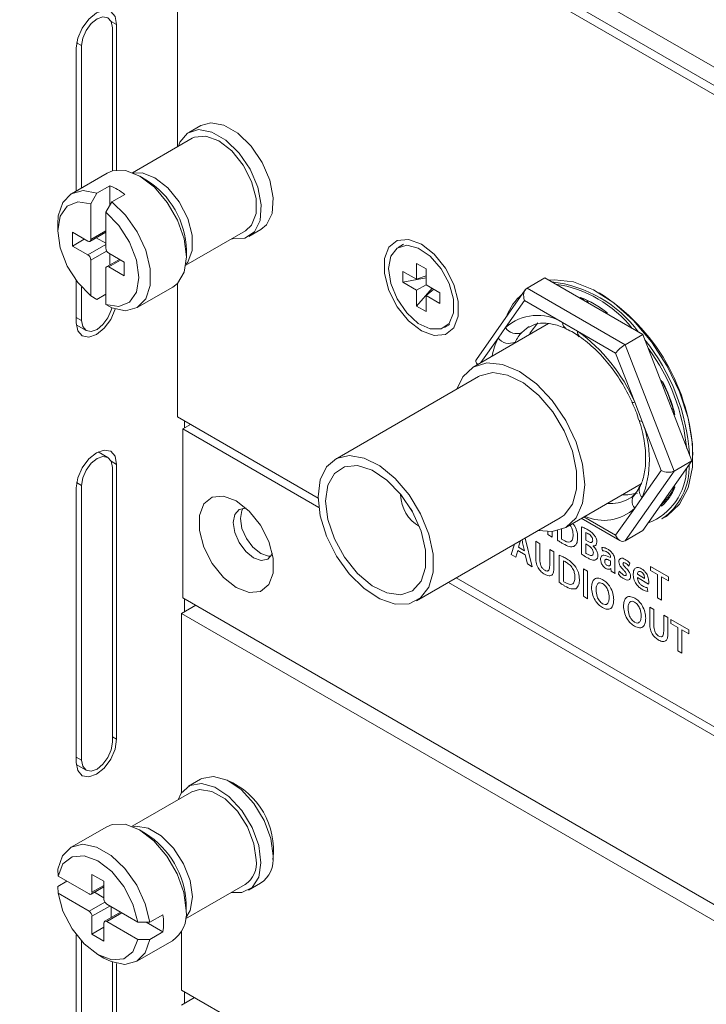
# Model space of a CAD drawing. Header units: millimetres. Extents: x 0 to 1118, y 0 to 864.
# Tile 166 of 256: x 96 to 106, y 704 to 718. Entities that reach past the tile are written whole.
import ezdxf

# ---------------------------------------------------------------- set-up
doc = ezdxf.new("R2010")
doc.units = ezdxf.units.MM

msp = doc.modelspace()

# ---------------------------------------------------------------- linework, layer by layer
at = {"color": 9, "linetype": 'Continuous', "lineweight": 0}
for p, q in [((94.1232, 724.4156), (145.9187, 694.5147)), ((97.261, 718.1126), (97.3405, 718.0667)), ((96.819, 717.7555), (96.7463, 717.7974)), ((96.9576, 714.8749), (97.1786, 715.0025)), ((96.9134, 714.6453), (97.1786, 714.7984)), ((97.1916, 714.7038), (96.9576, 714.5687)), ((97.3996, 714.5688), (97.2228, 714.4667)), ((103.4371, 714.1512), (104.8925, 713.311)), ((103.3998, 713.9687), (103.1172, 713.5667)), ((103.9648, 713.6425), (103.3998, 713.9687)), ((104.2353, 713.9966), (104.2329, 714.0152)), ((104.2709, 713.9965), (104.2738, 713.9744)), ((104.3355, 713.9388), (104.3314, 713.9697)), ((104.6271, 713.7876), (104.6247, 713.7718)), ((96.819, 713.6728), (96.7395, 713.7187)), ((104.188, 713.5136), (103.9648, 713.6425)), ((103.1172, 713.5667), (103.0056, 713.4079)), ((104.7531, 713.1874), (104.188, 713.5136)), ((103.0056, 713.4079), (102.7528, 713.0482)), ((105.0356, 712.4592), (104.7531, 713.1874)), ((104.8925, 713.311), (105.6202, 711.4355)), ((105.4242, 712.7772), (105.4359, 712.7815)), ((105.1472, 712.1715), (105.0356, 712.4592)), ((105.6105, 712.3492), (105.5891, 712.3522)), ((105.6047, 712.3119), (105.6226, 712.3094)), ((105.4298, 711.4434), (105.1472, 712.1715)), ((105.633, 712.2735), (105.6189, 712.2754)), ((97.261, 711.5803), (97.3405, 711.5344)), ((105.6202, 711.4355), (104.8925, 710.4001)), ((105.1472, 711.0414), (105.4298, 711.4434)), ((96.819, 711.2231), (96.7463, 711.2651)), ((105.6189, 711.2093), (105.633, 711.195)), ((105.0356, 710.8826), (105.1472, 711.0414)), ((105.4951, 710.9992), (105.4836, 711.0168)), ((104.7531, 710.4806), (105.0356, 710.8826)), ((105.4458, 710.963), (105.4509, 710.9552)), ((104.2793, 710.7541), (104.7531, 710.4806)), ((103.888, 710.5499), (103.888, 710.4092)), ((103.9504, 710.4252), (103.9504, 710.5699)), ((104.1338, 710.6367), (104.1136, 710.6584)), ((104.247, 710.6077), (104.247, 710.2022)), ((103.336, 710.3891), (103.3382, 710.398)), ((103.5114, 710.0147), (103.4089, 710.4388)), ((103.7473, 710.5348), (103.7473, 710.4909)), ((103.7473, 710.4909), (103.8097, 710.4549)), ((103.8097, 710.4549), (103.8097, 710.5369)), ((104.3095, 710.4062), (104.3095, 710.5219)), ((104.3424, 710.3871), (104.3095, 710.4062)), ((103.2526, 710.3486), (103.2015, 710.1936)), ((103.268, 710.1552), (103.2983, 710.2553)), ((103.2983, 710.2553), (103.4103, 710.1907)), ((103.3088, 710.3046), (103.336, 710.3891)), ((103.3994, 710.2523), (103.3088, 710.3046)), ((103.3717, 710.3706), (103.3994, 710.2523)), ((103.5654, 710.3918), (103.5654, 710.159)), ((103.6278, 710.3558), (103.5654, 710.3918)), ((103.6278, 710.1187), (103.6278, 710.3558)), ((103.8364, 710.2353), (103.774, 710.2714)), ((103.774, 710.2714), (103.774, 710.0343)), ((104.3095, 710.3517), (104.3414, 710.3333)), ((104.3095, 710.2179), (104.3095, 710.3517)), ((104.4185, 710.3208), (104.4185, 710.322)), ((104.5463, 710.3013), (104.5586, 710.2491)), ((103.2015, 710.1936), (103.268, 710.1552)), ((103.4103, 710.1907), (103.4423, 710.0546)), ((103.8364, 710.0031), (103.8364, 710.2353)), ((103.9147, 710.1876), (103.9147, 709.7814)), ((104.6773, 710.1533), (104.6772, 710.1489)), ((103.4423, 710.0546), (103.5114, 710.0147)), ((103.9771, 709.7974), (103.9771, 710.1)), ((104.2737, 709.9829), (104.2737, 709.5746)), ((104.3361, 709.9469), (104.2737, 709.9829)), ((104.6788, 710.0993), (104.6788, 710.059)), ((104.6814, 709.9866), (104.6829, 709.9858)), ((104.6829, 709.9858), (104.6871, 709.9484)), ((104.7412, 709.9889), (104.7412, 710.0968)), ((104.9511, 710.0211), (104.9636, 710.0666)), ((105.5367, 709.8662), (105.2719, 710.019)), ((105.2719, 710.019), (105.2719, 709.9581)), ((105.2719, 709.9581), (105.3725, 709.9)), ((104.3361, 709.5386), (104.3361, 709.9469)), ((104.5615, 709.8218), (104.5614, 709.8219)), ((104.6871, 709.9484), (104.7449, 709.915)), ((104.8062, 709.949), (104.7936, 709.9028)), ((105.1838, 709.8402), (105.0757, 709.9026)), ((105.0757, 709.8528), (105.2432, 709.7562)), ((105.3725, 709.9), (105.3725, 709.5527)), ((105.435, 709.5166), (105.435, 709.864)), ((105.435, 709.864), (105.5367, 709.8053)), ((105.5367, 709.8053), (105.5367, 709.8662)), ((104.5599, 709.7628), (104.5599, 709.7629)), ((105.231, 709.6466), (105.2215, 709.7034)), ((104.2737, 709.5746), (104.3361, 709.5386)), ((105.0369, 709.5474), (105.0369, 709.5474)), ((105.3725, 709.5527), (105.435, 709.5166)), ((105.0354, 709.4883), (105.0353, 709.4884)), ((105.2585, 709.4144), (105.2585, 709.1815)), ((105.321, 709.3783), (105.2585, 709.4144)), ((105.321, 709.1413), (105.321, 709.3783)), ((105.5296, 709.2579), (105.4671, 709.2939)), ((105.4671, 709.2939), (105.4671, 709.0569)), ((105.5296, 709.0256), (105.5296, 709.2579)), ((105.8399, 709.0788), (105.5752, 709.2316)), ((105.5752, 709.2316), (105.5752, 709.1707)), ((105.5752, 709.1707), (105.6758, 709.1126)), ((105.6758, 709.1126), (105.6758, 708.7652)), ((105.7382, 708.7292), (105.7382, 709.0765)), ((105.7382, 709.0765), (105.8399, 709.0178)), ((105.8399, 709.0178), (105.8399, 709.0788)), ((105.6758, 708.7652), (105.7382, 708.7292)), ((97.2786, 707.4874), (97.3405, 707.4517)), ((96.819, 707.1404), (96.7395, 707.1864)), ((96.9744, 705.178), (97.1512, 705.2801)), ((96.9302, 704.8973), (97.1642, 705.0324)), ((97.2396, 704.9739), (96.9744, 704.8208)), ((97.4164, 704.8718), (97.1954, 704.7443))]:
    msp.add_line(p, q, dxfattribs=at)
at = {"color": 7, "linetype": 'Continuous', "lineweight": 15}
for p, q in [((94.2889, 724.0493), (145.917, 694.2451)), ((145.917, 694.1078), (98.2428, 721.6295)), ((98.2428, 721.6295), (98.2428, 716.2527)), ((97.2786, 715.895), (97.2786, 718.0208)), ((97.3405, 715.9059), (97.3405, 718.0667)), ((96.7395, 717.7197), (96.7395, 715.597)), ((96.819, 717.7555), (96.819, 715.6429)), ((98.5918, 716.5688), (98.4122, 716.4651)), ((98.4618, 716.3792), (97.5753, 715.8673)), ((97.1981, 715.8618), (96.6678, 715.5556)), ((97.7753, 715.7623), (97.6869, 715.8133)), ((97.2405, 715.673), (97.046, 715.5608)), ((97.2405, 715.673), (97.2405, 715.3868)), ((97.046, 715.5608), (96.9576, 715.4061)), ((97.4614, 715.5455), (97.267, 715.4332)), ((96.9576, 715.4061), (96.9576, 714.8749)), ((97.1786, 715.2786), (97.267, 715.4332)), ((97.1786, 714.7474), (97.1786, 715.2786)), ((96.4653, 715.1081), (96.4653, 715.006)), ((96.9134, 714.8494), (96.6836, 714.9821)), ((96.6836, 714.9821), (96.6836, 714.7779)), ((96.9447, 714.8463), (97.1786, 714.9814)), ((98.3689, 714.4925), (99.2555, 715.0043)), ((99.3051, 714.9184), (99.4847, 715.0221)), ((96.8604, 714.88), (96.6836, 714.7779)), ((97.0378, 714.9001), (97.1786, 714.8188)), ((101.6025, 714.8039), (101.523, 714.758)), ((96.6836, 714.7779), (96.9134, 714.6453)), ((97.4526, 714.5382), (97.2228, 714.6708)), ((97.2405, 714.6606), (97.2405, 714.498)), ((98.378, 714.6162), (98.378, 714.7183)), ((96.9576, 714.5687), (96.9576, 714.0375)), ((97.3813, 714.5793), (97.1915, 714.4698)), ((97.4526, 714.334), (97.4526, 714.5382)), ((101.7969, 714.5193), (101.9365, 714.4387)), ((101.7969, 714.2835), (101.7969, 714.5193)), ((97.1786, 713.91), (97.1786, 714.4412)), ((97.2228, 714.4667), (97.4526, 714.334)), ((101.5927, 714.4014), (101.7969, 714.2835)), ((101.5927, 714.2401), (101.5927, 714.4014)), ((101.9365, 714.4387), (101.9365, 714.2029)), ((96.7395, 714.2642), (96.7395, 713.637)), ((98.2428, 714.22), (98.2428, 712.2393)), ((101.5927, 714.2401), (101.9365, 714.3051)), ((101.7969, 714.1223), (101.5927, 714.2401)), ((101.7969, 714.2835), (101.9365, 714.3362)), ((101.9366, 714.2029), (101.7969, 714.1223)), ((101.9365, 714.2029), (102.1407, 714.0851)), ((103.4371, 714.1512), (103.7023, 714.3043)), ((105.1577, 713.4641), (103.7023, 714.3043)), ((96.819, 714.168), (96.819, 713.6728)), ((97.1786, 714.0615), (97.046, 713.985)), ((97.6452, 713.8625), (98.1755, 714.1687)), ((101.7969, 713.8865), (102.025, 714.1518)), ((101.7969, 713.8865), (101.7969, 714.1223)), ((101.9365, 714.0417), (102.052, 714.1363)), ((102.1407, 714.0851), (102.1407, 713.9238)), ((103.4098, 714.1257), (102.6852, 713.0947)), ((96.9576, 714.0375), (97.046, 713.985)), ((97.267, 713.8574), (97.1786, 713.91)), ((101.9365, 714.0417), (101.9365, 713.8059)), ((102.1407, 713.9238), (101.9365, 714.0417)), ((104.3448, 713.9334), (104.3407, 713.9653)), ((101.9365, 713.8059), (101.7969, 713.8865)), ((104.6179, 713.7874), (104.6162, 713.7767)), ((103.7565, 713.6276), (102.6359, 712.9807)), ((96.7405, 713.6081), (96.8863, 713.524)), ((102.2104, 713.5672), (102.29, 713.6131)), ((104.0217, 713.5475), (104.0192, 713.5486)), ((104.8925, 713.311), (105.1577, 713.4641)), ((105.8854, 711.5885), (105.1577, 713.4641)), ((102.6799, 713.0506), (102.694, 713.0142)), ((102.717, 712.8403), (100.5842, 711.609)), ((105.432, 712.7572), (105.4454, 712.7621)), ((105.6094, 712.3528), (105.5877, 712.3558)), ((98.2428, 712.2393), (100.3331, 711.0326)), ((98.3481, 712.1785), (98.3481, 712.0756)), ((105.1012, 712.1911), (105.1009, 712.1924)), ((98.3223, 712.0607), (98.4373, 712.127)), ((98.3223, 712.0607), (98.3223, 709.5529)), ((100.3433, 710.894), (98.3223, 712.0607)), ((97.2113, 711.6373), (97.0655, 711.7214)), ((105.1577, 710.5531), (105.8854, 711.5885)), ((105.6202, 711.4355), (105.8854, 711.5885)), ((97.2786, 707.4058), (97.2786, 711.4885)), ((97.3405, 707.4517), (97.3405, 711.5344)), ((96.7395, 711.1874), (96.7395, 707.1047)), ((96.819, 711.2231), (96.819, 707.1404)), ((104.0108, 710.5991), (105.1319, 711.2463)), ((105.1122, 711.2019), (105.1146, 711.2066)), ((105.6158, 711.205), (105.6227, 711.198)), ((101.5587, 711.0822), (101.5589, 711.0942)), ((105.5024, 711.0073), (105.4901, 711.0261)), ((105.4359, 710.9145), (105.4242, 710.9323)), ((101.7969, 709.5083), (103.9297, 710.7395)), ((104.2427, 710.7329), (104.8151, 710.4025)), ((105.4382, 710.7231), (105.4912, 710.7537)), ((104.8925, 710.4001), (105.1577, 710.5531)), ((102.3853, 709.8479), (122.165, 698.4293)), ((122.1753, 698.2907), (102.2703, 709.7816)), ((145.917, 682.0771), (98.3223, 709.5529)), ((98.3481, 709.538), (98.3481, 709.3442)), ((98.3047, 709.3192), (98.5159, 709.4411)), ((123.9373, 694.5218), (98.3047, 709.3192)), ((98.3047, 709.3192), (98.3047, 706.6596)), ((96.7405, 707.0758), (96.8863, 706.9916)), ((98.5865, 706.8591), (98.4069, 706.7554)), ((98.4565, 706.6695), (97.57, 706.1577)), ((97.1928, 706.1521), (96.6625, 705.846)), ((97.77, 706.0526), (97.6816, 706.1037)), ((96.4702, 705.4181), (96.4689, 705.5209)), ((97.1512, 705.3414), (96.9744, 705.4434)), ((96.9744, 705.4434), (96.9744, 705.178)), ((96.6015, 705.3423), (96.4689, 705.2657)), ((96.9302, 705.1525), (96.4702, 705.4181)), ((97.1512, 705.076), (97.1512, 705.3414)), ((98.3636, 704.7828), (99.2502, 705.2946)), ((99.2998, 705.2087), (99.4794, 705.3124)), ((96.4689, 705.2657), (96.4702, 705.1629)), ((96.4702, 705.1629), (96.9302, 704.8973)), ((96.9615, 705.1494), (97.1512, 705.2589)), ((97.0104, 705.1776), (97.1512, 705.0963)), ((97.6554, 704.7339), (97.1954, 704.9994)), ((98.3727, 704.9065), (98.3727, 705.0086)), ((97.3981, 704.8824), (97.1641, 704.7474)), ((97.2573, 704.9637), (97.2573, 704.8011)), ((98.028, 704.8454), (97.8335, 704.7331)), ((96.9744, 704.8208), (96.9744, 704.5554)), ((97.1512, 704.4534), (97.1512, 704.7187)), ((97.1954, 704.7443), (97.6554, 704.4787)), ((97.8335, 704.7331), (97.6554, 704.7339)), ((97.78, 704.7333), (98.028, 704.5902)), ((96.7395, 704.5476), (96.7395, 700.9807)), ((97.1512, 704.6575), (96.9744, 704.5554)), ((96.9744, 704.5554), (97.1512, 704.4534)), ((98.028, 704.5902), (97.8335, 704.4779)), ((98.3047, 704.6005), (98.3047, 703.7259)), ((96.819, 704.4525), (96.819, 701.0164)), ((97.6399, 704.1528), (98.1702, 704.459)), ((97.6554, 704.4787), (97.8335, 704.4779)), ((97.0627, 704.2523), (97.1511, 704.2013)), ((97.2786, 701.2817), (97.2786, 704.1414)), ((97.3405, 701.3276), (97.3405, 704.1225)), ((98.3047, 703.7259), (120.6901, 690.803)), ((98.3481, 703.7008), (98.3481, 703.5264)), ((98.4992, 703.6136), (98.3047, 703.5013))]:
    msp.add_line(p, q, dxfattribs=at)
at = {"color": 7, "linetype": 'Continuous', "lineweight": 15, "flags": 128}
for points in [[(97.3405, 718.0667), (97.3176, 718.1863), (97.2525, 718.2613), (97.155, 718.2802), (97.04, 718.2403), (96.925, 718.1475), (96.8275, 718.0159), (96.7623, 717.8658), (96.7395, 717.7197)], [(97.2786, 718.0208), (97.2611, 718.1123), (97.2113, 718.1696), (97.1368, 718.1841), (97.0488, 718.1535), (96.9609, 718.0825), (96.8863, 717.982), (96.8365, 717.8671), (96.819, 717.7555)], [(98.5918, 716.5688), (98.7378, 716.6102), (98.9344, 716.5746), (99.1422, 716.4546), (99.3388, 716.2632), (99.5028, 716.0211), (99.6165, 715.7545), (99.6676, 715.4924), (99.6504, 715.2631), (99.5669, 715.0914), (99.4847, 715.0221)], [(98.2573, 716.2611), (98.2804, 716.3184), (98.3941, 716.4537), (98.5582, 716.5065), (98.7548, 716.4709), (98.9626, 716.3509), (99.1592, 716.1595), (99.3232, 715.9174), (99.4369, 715.6508), (99.488, 715.3887), (99.4708, 715.1594), (99.3873, 714.9878), (99.2465, 714.8924), (99.0637, 714.8837), (99.051, 714.8862)], [(98.4618, 716.3792), (98.4979, 716.3965), (98.6667, 716.4116), (98.8587, 716.3399), (99.0506, 716.19), (99.2195, 715.98), (99.3448, 715.7352), (99.4114, 715.4852), (99.4114, 715.2601), (99.3448, 715.0871), (99.2555, 715.0043)], [(98.1755, 714.1687), (98.246, 714.2233), (98.3442, 714.3891), (98.378, 714.6162), (98.3442, 714.8824), (98.246, 715.1616), (98.0931, 715.4264), (97.9004, 715.651), (97.6868, 715.8134), (97.4732, 715.8976), (97.2806, 715.8955), (97.1981, 715.8618)], [(96.4653, 715.1081), (96.4738, 715.2278), (96.5403, 715.4264), (96.6668, 715.5551), (96.841, 715.6014), (97.046, 715.5608)], [(96.9576, 715.4061), (96.7629, 715.4345), (96.6044, 715.3705), (96.5012, 715.2218), (96.4653, 715.006), (96.5012, 714.7489), (96.6044, 714.4809), (96.7629, 714.234), (96.9576, 714.0375)], [(97.267, 715.4332), (97.4719, 715.2372), (97.6462, 714.9897), (97.7727, 714.7149), (97.8392, 714.4395), (97.8392, 714.1904), (97.7727, 713.9918), (97.6462, 713.8631), (97.4719, 713.8168), (97.267, 713.8574)], [(97.1786, 713.91), (97.3733, 713.8816), (97.5318, 713.9456), (97.6351, 714.0943), (97.6709, 714.3101), (97.6351, 714.5672), (97.5318, 714.8352), (97.3733, 715.0821), (97.1786, 715.2786)], [(101.8667, 714.8056), (101.6763, 714.8768), (101.5088, 714.8618), (101.3845, 714.7625), (101.3183, 714.5908), (101.3183, 714.3675), (101.3845, 714.1195), (101.5088, 713.8766), (101.6763, 713.6683), (101.8667, 713.5196), (102.0572, 713.4484), (102.2247, 713.4634), (102.349, 713.5627), (102.4151, 713.7344), (102.4151, 713.9577), (102.349, 714.2057), (102.2247, 714.4486), (102.0572, 714.6569), (101.8667, 714.8056)], [(101.3806, 714.4432), (101.4134, 714.2215), (101.5075, 713.9918), (101.65, 713.7852), (101.8219, 713.6295), (101.9998, 713.5459), (102.1597, 713.5455), (102.28, 713.6285), (102.3446, 713.7836), (102.3446, 713.9899), (102.28, 714.2195), (102.1597, 714.4415), (101.9998, 714.6257), (101.8219, 714.7475), (101.65, 714.7902), (101.5075, 714.7482), (101.4134, 714.6271), (101.3806, 714.4432)], [(105.4912, 710.7537), (105.5178, 710.7699), (105.7011, 710.9425), (105.8283, 711.1866), (105.8934, 711.4906), (105.8934, 711.8404), (105.8283, 712.2197), (105.7011, 712.6106), (105.5178, 712.9949), (105.2869, 713.3547), (105.0192, 713.6731), (104.7273, 713.9352), (104.4248, 714.1287), (104.1259, 714.2447), (103.8445, 714.2777), (103.7609, 714.2704)], [(96.7395, 713.637), (96.7623, 713.5174), (96.8275, 713.4425), (96.925, 713.4235), (97.04, 713.4635), (97.155, 713.5563), (97.2525, 713.6878), (97.3176, 713.838), (97.3181, 713.8397)], [(96.819, 713.6728), (96.8365, 713.5813), (96.8863, 713.524), (96.9609, 713.5095), (97.0488, 713.54), (97.1368, 713.611), (97.2113, 713.7116), (97.2611, 713.8264), (97.269, 713.8566)], [(103.5968, 713.6376), (103.4847, 713.4881), (103.4722, 713.4635)], [(102.3931, 712.6533), (102.4813, 712.8373), (102.6359, 712.9807), (102.8372, 713.0428), (103.0717, 713.0196), (103.3234, 712.9126), (103.575, 712.7291), (103.8095, 712.4816), (104.0109, 712.1869), (104.1654, 711.8652), (104.2625, 711.5383), (104.2956, 711.2286), (104.2625, 710.9571), (104.1654, 710.7424), (104.0109, 710.5991), (103.8095, 710.5369), (103.602, 710.5534)], [(102.717, 712.8403), (102.738, 712.8516), (102.9288, 712.897), (103.1489, 712.8602), (103.3819, 712.7441), (103.6106, 712.5572), (103.8179, 712.3135), (103.9886, 712.0308), (104.11, 711.7303), (104.173, 711.4343), (104.173, 711.1646), (104.11, 710.9412), (103.9886, 710.7808), (103.9297, 710.7395)], [(97.3405, 711.5344), (97.3176, 711.654), (97.2525, 711.729), (97.155, 711.7479), (97.04, 711.7079), (96.925, 711.6151), (96.8275, 711.4836), (96.7623, 711.3334), (96.7395, 711.1874)], [(97.2786, 711.4885), (97.2611, 711.5799), (97.2113, 711.6373), (97.1368, 711.6517), (97.0488, 711.6212), (96.9609, 711.5502), (96.8863, 711.4496), (96.8365, 711.3348), (96.819, 711.2231)], [(100.3329, 711.0537), (100.3647, 711.3026), (100.4578, 711.4962), (100.6052, 711.6203), (100.796, 711.6657), (101.0161, 711.629), (101.2491, 711.5129), (101.4777, 711.326), (101.6851, 711.0822), (101.8558, 710.7996), (101.9772, 710.4991), (102.0402, 710.203), (102.0402, 709.9333), (101.9772, 709.71), (101.8558, 709.5496), (101.6851, 709.4641), (101.4777, 709.4597), (101.2491, 709.5368), (101.0161, 709.6897), (100.796, 709.9071), (100.6052, 710.1728), (100.4578, 710.4671), (100.3647, 710.7682), (100.3329, 711.0537)], [(100.4452, 710.9889), (100.4783, 711.2235), (100.5747, 711.399), (100.7258, 711.4999), (100.9182, 711.5171), (101.1349, 711.4491), (101.3564, 711.302), (101.5632, 711.0889), (101.7369, 710.8287), (101.8621, 710.5444), (101.9276, 710.2614), (101.9276, 710.0049), (101.8621, 709.7975), (101.7369, 709.6578), (101.5632, 709.5981), (101.3564, 709.6238), (101.1349, 709.7325), (100.9182, 709.9146), (100.7258, 710.154), (100.5747, 710.4293), (100.4783, 710.7161), (100.4452, 710.9889)], [(99.1178, 710.9906), (98.9274, 711.0617), (98.7599, 711.0468), (98.6356, 710.9475), (98.5695, 710.7758), (98.5695, 710.5525), (98.6356, 710.3044), (98.7599, 710.0616), (98.9274, 709.8532), (99.1178, 709.7045), (99.3083, 709.6334), (99.4758, 709.6483), (99.6001, 709.7476), (99.6662, 709.9193), (99.6662, 710.1426), (99.6001, 710.3907), (99.4758, 710.6335), (99.3083, 710.8418), (99.1178, 710.9906)], [(104.847, 711.0818), (104.9333, 711.081), (105.0763, 711.1078)], [(99.2662, 710.8817), (99.2592, 710.8825), (99.1617, 710.8636), (99.0965, 710.7886), (99.0736, 710.669), (99.0965, 710.523), (99.1617, 710.3728), (99.2592, 710.2413), (99.3742, 710.1485), (99.4892, 710.1085), (99.5867, 710.1275), (99.6518, 710.2024), (99.6546, 710.2089)], [(99.2214, 710.8826), (99.2026, 710.8498), (99.1797, 710.7302), (99.2026, 710.5842), (99.2677, 710.434), (99.3652, 710.3025), (99.4802, 710.2097), (99.5952, 710.1697), (99.633, 710.1697)], [(101.7283, 710.8443), (101.717, 710.8625), (101.7068, 710.8814)], [(96.7395, 707.1047), (96.7623, 706.9851), (96.8275, 706.9101), (96.925, 706.8912), (97.04, 706.9312), (97.155, 707.024), (97.2525, 707.1555), (97.3176, 707.3057), (97.3405, 707.4517)], [(96.819, 707.1404), (96.8365, 707.049), (96.8863, 706.9916), (96.9609, 706.9772), (97.0488, 707.0077), (97.1368, 707.0787), (97.2113, 707.1793), (97.2611, 707.2941), (97.2786, 707.4058)], [(98.5865, 706.8591), (98.6053, 706.8691), (98.7794, 706.8999), (98.9809, 706.8425), (99.188, 706.7031), (99.3783, 706.4968), (99.5313, 706.2459), (99.6302, 705.9777), (99.6644, 705.7212)], [(98.252, 706.5514), (98.2981, 706.6497), (98.4257, 706.7654), (98.5997, 706.7962), (98.8012, 706.7388), (99.0084, 706.5994), (99.1987, 706.3931), (99.3517, 706.1423), (99.4506, 705.8741), (99.4848, 705.6175)], [(98.4565, 706.6695), (98.5728, 706.7054), (98.7559, 706.6766), (98.9509, 706.5641), (99.134, 706.3813), (99.2833, 706.1505), (99.3808, 705.8993), (99.4147, 705.658)], [(98.3727, 704.9065), (98.3389, 705.1727), (98.2407, 705.4519), (98.0878, 705.7168), (97.8951, 705.9414), (97.6815, 706.1037), (97.4679, 706.188), (97.2753, 706.1858), (97.1928, 706.1521)], [(96.4689, 705.5209), (96.5362, 705.7187), (96.6634, 705.8465), (96.8381, 705.8917), (97.0433, 705.8501), (97.2591, 705.7255), (97.4643, 705.5303), (97.639, 705.2833), (97.7662, 705.0086), (97.8335, 704.7331)], [(97.6554, 704.7339), (97.5826, 705.0008), (97.448, 705.2614), (97.2676, 705.4849), (97.0628, 705.6445), (96.858, 705.7213), (96.6776, 705.7062), (96.543, 705.6009), (96.4702, 705.4181)], [(99.4848, 705.6175), (99.4506, 705.4005), (99.3517, 705.2466), (99.1987, 705.1723), (99.0457, 705.1765)], [(96.4702, 705.1629), (96.543, 704.896), (96.6776, 704.6353), (96.858, 704.4119), (97.0628, 704.2523), (97.2676, 704.1755), (97.448, 704.1906), (97.5826, 704.2958), (97.6554, 704.4787)], [(97.8335, 704.4779), (97.7662, 704.2801), (97.639, 704.1523), (97.4643, 704.1071), (97.2591, 704.1488), (97.1511, 704.2013)]]:
    msp.add_lwpolyline(points, dxfattribs=at)
at = {"color": 9, "linetype": 'Continuous', "lineweight": 0, "flags": 128}
for points in [[(97.5903, 715.8613), (97.718, 715.8639), (97.9099, 715.7921)], [(97.9099, 715.7921), (98.1019, 715.6422), (98.2707, 715.4322), (98.396, 715.1875), (98.4627, 714.9375), (98.4627, 714.7124), (98.396, 714.5394), (98.3712, 714.5085)], [(103.4703, 713.5807), (103.4275, 713.553), (103.3578, 713.4921)], [(105.0356, 712.4592), (105.0171, 712.4555), (105.0044, 712.4549), (104.998, 712.4574), (104.9975, 712.4583)], [(105.1472, 712.1715), (105.1263, 712.1742), (105.1112, 712.1796), (105.1026, 712.1878), (105.1012, 712.1911)], [(97.585, 706.1516), (97.624, 706.1577), (97.8072, 706.1289), (98.0021, 706.0164), (98.1853, 705.8336), (98.3346, 705.6028), (98.432, 705.3516), (98.4659, 705.1103), (98.432, 704.9082), (98.3659, 704.7989)]]:
    msp.add_lwpolyline(points, dxfattribs=at)
at = {"color": 7, "linetype": 'Continuous', "lineweight": 15}
for centre, radius, start, end in [((96.8962, 714.8215), 0.9185, 52.01903, 67.98635), ((97.1078, 714.681), 1.2708, 1.68192, 58.31265), ((96.9307, 714.8706), 0.0273, 230.79711, 9.21955), ((96.8617, 714.5644), 0.096, 2.60237, 57.39566), ((97.2746, 714.7517), 0.0961, 182.60912, 237.39285), ((97.2055, 714.4455), 0.0273, 50.7977, 189.20713), ((103.5782, 712.3679), 1.8926, 36.76368, 83.2417), ((103.5825, 712.4161), 1.8184, 38.78673, 81.21864), ((103.8751, 713.4576), 0.7915, 129.96295, 159.83656), ((102.9136, 711.5534), 2.9903, 2.25751, 57.73686), ((103.5799, 712.4289), 1.7154, 52.37807, 67.6273), ((103.6075, 712.4391), 1.6929, 53.0773, 66.92808), ((102.823, 711.4889), 3.0312, 3.71645, 38.69501), ((102.8262, 711.4819), 2.9957, 5.40127, 36.42726), ((102.8069, 711.4692), 2.9384, 15.88479, 26.52619), ((102.8447, 711.4911), 2.9006, 16.37288, 26.03808), ((104.9218, 711.4924), 0.8849, 290.84028, 358.95846), ((104.9039, 711.4997), 0.9426, 304.52819, 1.99407), ((104.9449, 711.4691), 0.7407, 311.52063, 338.27913), ((104.9557, 711.4911), 0.7296, 312.73735, 337.06231), ((102.1266, 711.0995), 0.5681, 181.7413, 239.53872), ((98.5438, 705.8033), 1.1273, 352.85356, 67.14094), ((97.0778, 704.9571), 1.2959, 2.27906, 57.71557), ((99.2382, 705.6678), 0.4295, 304.16507, 7.14682), ((99.0401, 705.6086), 0.3778, 303.79498, 7.51826), ((96.9475, 705.1737), 0.0273, 230.79881, 9.2075), ((97.2472, 705.0803), 0.0961, 182.60862, 237.39286), ((96.8785, 704.8164), 0.0961, 2.60859, 57.39314), ((97.1179, 704.7178), 0.919, 352.01986, 7.98014), ((97.9012, 704.8503), 0.4748, 304.50812, 6.80336), ((97.1781, 704.7231), 0.0273, 50.79822, 189.20735)]:
    msp.add_arc(centre, radius, start, end, dxfattribs=at)
at = {"color": 9, "linetype": 'Continuous', "lineweight": 0}
for centre, radius, start, end in [((103.5919, 713.0358), 0.7121, 58.42013, 131.79922), ((104.07, 713.6408), 0.1052, 179.05907, 241.14364), ((103.2806, 713.6682), 0.1923, 211.86838, 293.68007), ((104.2677, 713.4971), 0.0813, 168.27986, 229.17147), ((102.6554, 711.4137), 2.5997, 23.71369, 53.87552), ((103.87, 712.9795), 0.9647, 153.63682, 170.15691), ((103.1698, 713.5473), 0.2153, 220.33309, 294.41428), ((103.7193, 711.6065), 1.5357, 338.40934, 21.59066), ((105.247, 711.1472), 0.1454, 157.92317, 226.71127), ((104.678, 711.5084), 0.5565, 264.65096, 298.99279), ((105.1496, 710.9854), 0.1535, 125.60509, 222.07914), ((104.5743, 711.3841), 0.6815, 245.75168, 312.60789)]:
    msp.add_arc(centre, radius, start, end, dxfattribs=at)
at = {"color": 7, "linetype": 'Continuous', "lineweight": 15}
for centre, major_axis, ratio, start_param, end_param in [((103.4881, 714.0197), (-0.0308, 0.1394), 0.6978876, 0.2171829, 1.7879792), ((104.8415, 713.2384), (0.1003, 0.086), 0.2184431, 0.8620853, 2.4328816), ((102.8115, 713.0569), (0.1347, -0.0164), 0.5656819, 2.8476414, 3.8525469), ((105.5182, 711.4944), (0.1347, -0.0164), 0.5656819, 4.0674866, 5.6382829), ((104.8415, 710.5316), (-0.0308, 0.1394), 0.6978876, 1.7879792, 3.3587756)]:
    msp.add_ellipse(centre, major_axis=major_axis, ratio=ratio, start_param=start_param, end_param=end_param, dxfattribs=at)
for points, knots in [([(104.2329, 714.0152), (104.233, 714.0151), (104.2353, 714.0118), (104.2408, 714.0055), (104.25, 713.9984), (104.2588, 713.9952), (104.2644, 713.9944), (104.2667, 713.9952), (104.2672, 713.9954)], [0, 0, 0, 0, 0.011528, 0.2799917, 0.5832648, 0.799855, 0.9521438, 1, 1, 1, 1]), ([(104.6271, 713.7876), (104.627, 713.7876), (104.6247, 713.787), (104.6208, 713.7863), (104.6176, 713.7861), (104.6181, 713.7871), (104.6182, 713.7873)], [0, 0, 0, 0, 0.0170349, 0.4137414, 0.8618855, 1, 1, 1, 1]), ([(103.4675, 713.5731), (103.5077, 713.5943), (103.5892, 713.6373), (103.7588, 713.6364), (103.91, 713.5974), (103.9989, 713.5577), (104.018, 713.5491)], [0, 0, 0, 0, 0.3042633, 0.6155622, 0.9173308, 1, 1, 1, 1]), ([(104.02, 713.5425), (104.0553, 713.528), (104.1185, 713.5021), (104.1843, 713.452), (104.2134, 713.4299)], [0, 0, 0, 0, 0.5584682, 1, 1, 1, 1]), ([(104.2144, 713.4356), (104.2544, 713.4066), (104.3714, 713.3215), (104.5626, 713.1366), (104.7702, 712.8739), (104.912, 712.6389), (104.979, 712.4974), (104.9975, 712.4582)], [0, 0, 0, 0, 0.1321676, 0.3871685, 0.6437747, 0.9013343, 1, 1, 1, 1]), ([(104.9927, 712.457), (105.0193, 712.4027), (105.0627, 712.3141), (105.0871, 712.2253), (105.0965, 712.1911)], [0, 0, 0, 0, 0.6138334, 1, 1, 1, 1]), ([(105.1014, 712.1906), (105.1172, 712.1374), (105.1635, 711.9822), (105.2023, 711.7344), (105.1988, 711.4727), (105.159, 711.3016), (105.123, 711.2248), (105.113, 711.2035)], [0, 0, 0, 0, 0.1344702, 0.3924394, 0.6484453, 0.9024164, 1, 1, 1, 1]), ([(105.1083, 711.2091), (105.0934, 711.1749), (105.0724, 711.1265), (105.0396, 711.0999), (105.0299, 711.0921)], [0, 0, 0, 0, 0.7061538, 1, 1, 1, 1]), ([(105.633, 711.195), (105.6329, 711.195), (105.6303, 711.1952), (105.6259, 711.1958), (105.6239, 711.1974), (105.623, 711.1982)], [0, 0, 0, 0, 0.0221493, 0.5381615, 1, 1, 1, 1]), ([(105.0327, 711.0887), (105.0153, 711.0699), (104.9914, 711.0441), (104.9593, 711.0324), (104.9506, 711.0292)], [0, 0, 0, 0, 0.7272315, 1, 1, 1, 1]), ([(105.4359, 710.9145), (105.4359, 710.9147), (105.4356, 710.9181), (105.4357, 710.9258), (105.438, 710.9367), (105.4419, 710.9457), (105.4462, 710.9519), (105.4493, 710.9541), (105.4509, 710.9552)], [0, 0, 0, 0, 0.0104641, 0.2533334, 0.5277283, 0.7237719, 0.8615578, 1, 1, 1, 1])]:
    msp.add_open_spline(points, degree=3, knots=knots, dxfattribs=at)
at = {"color": 9, "linetype": 'Continuous', "lineweight": 0}
for points, knots in [([(103.3578, 713.4921), (103.3402, 713.4723), (103.3029, 713.4304), (103.274, 713.3785), (103.2588, 713.3512)], [0, 0, 0, 0, 0.4733012, 1, 1, 1, 1]), ([(104.0716, 710.6342), (104.0806, 710.6228), (104.1026, 710.5949), (104.1182, 710.5397), (104.12, 710.5046), (104.1208, 710.4869)], [0, 0, 0, 0, 0.2563684, 0.6274939, 1, 1, 1, 1]), ([(104.1882, 710.4505), (104.1863, 710.4847), (104.1829, 710.5457), (104.1488, 710.6089), (104.1338, 710.6367)], [0, 0, 0, 0, 0.5603403, 1, 1, 1, 1]), ([(104.3393, 710.5629), (104.322, 710.5725), (104.291, 710.5898), (104.2604, 710.6022), (104.247, 710.6077)], [0, 0, 0, 0, 0.5600822, 1, 1, 1, 1]), ([(104.4392, 710.4792), (104.4214, 710.4989), (104.3896, 710.5342), (104.3547, 710.5541), (104.3393, 710.5629)], [0, 0, 0, 0, 0.5576914, 1, 1, 1, 1]), ([(103.3628, 710.4122), (103.363, 710.4113), (103.3657, 710.3975), (103.3688, 710.3836), (103.3717, 710.3706)], [0, 0, 0, 0, 0.0674442, 1, 1, 1, 1]), ([(103.888, 710.4092), (103.9038, 710.3983), (103.9322, 710.3789), (103.9607, 710.3623), (103.9732, 710.3549)], [0, 0, 0, 0, 0.5599418, 1, 1, 1, 1]), ([(103.9864, 710.4026), (103.9796, 710.4064), (103.9676, 710.4131), (103.9557, 710.4215), (103.9504, 710.4252)], [0, 0, 0, 0, 0.5600121, 1, 1, 1, 1]), ([(104.1208, 710.4869), (104.1196, 710.4637), (104.1171, 710.4173), (104.0842, 710.3773), (104.0352, 710.3775), (104.0027, 710.3942), (103.9864, 710.4026)], [0, 0, 0, 0, 0.2808315, 0.5591681, 0.7791742, 1, 1, 1, 1]), ([(104.1338, 710.3141), (104.152, 710.3316), (104.1846, 710.3629), (104.1871, 710.4237), (104.1882, 710.4505)], [0, 0, 0, 0, 0.5579766, 1, 1, 1, 1]), ([(104.3095, 710.5219), (104.3163, 710.5191), (104.3284, 710.514), (104.3407, 710.507), (104.3461, 710.5039)], [0, 0, 0, 0, 0.55963779, 1, 1, 1, 1]), ([(104.4119, 710.408), (104.4114, 710.4012), (104.4103, 710.3877), (104.3998, 710.3756), (104.3779, 710.3699), (104.3571, 710.38), (104.3424, 710.3871)], [0, 0, 0, 0, 0.1870012, 0.3737829, 0.5608199, 1, 1, 1, 1]), ([(104.3461, 710.5039), (104.3548, 710.4984), (104.3723, 710.4873), (104.3958, 710.4631), (104.4102, 710.433), (104.4114, 710.4164), (104.4119, 710.408)], [0, 0, 0, 0, 0.2811285, 0.5608879, 0.7798381, 1, 1, 1, 1]), ([(104.4744, 710.3807), (104.4726, 710.3994), (104.4695, 710.4329), (104.4484, 710.465), (104.4392, 710.4792)], [0, 0, 0, 0, 0.5595335, 1, 1, 1, 1]), ([(103.9732, 710.3549), (104.0055, 710.3374), (104.063, 710.3062), (104.1122, 710.3117), (104.1338, 710.3141)], [0, 0, 0, 0, 0.5610961, 1, 1, 1, 1]), ([(104.3414, 710.3333), (104.3603, 710.3206), (104.3841, 710.3046), (104.4072, 710.2728), (104.4189, 710.2488), (104.4205, 710.2315), (104.4216, 710.22)], [0, 0, 0, 0, 0.498834, 0.6245256, 0.7501748, 1, 1, 1, 1]), ([(104.4185, 710.322), (104.4271, 710.3219), (104.4444, 710.3216), (104.4682, 710.3383), (104.4721, 710.3646), (104.4744, 710.3807)], [0, 0, 0, 0, 0.2812318, 0.5620304, 1, 1, 1, 1]), ([(104.489, 710.1788), (104.4879, 710.1925), (104.4857, 710.2199), (104.4626, 710.2743), (104.4352, 710.3032), (104.4185, 710.3208)], [0, 0, 0, 0, 0.2811142, 0.561299, 1, 1, 1, 1]), ([(104.6369, 710.2735), (104.6192, 710.2827), (104.5877, 710.2992), (104.559, 710.3006), (104.5463, 710.3013)], [0, 0, 0, 0, 0.5602345, 1, 1, 1, 1]), ([(104.7412, 710.0968), (104.7401, 710.1153), (104.7378, 710.1523), (104.7114, 710.211), (104.6733, 710.2498), (104.6491, 710.2656), (104.6369, 710.2735)], [0, 0, 0, 0, 0.2800234, 0.5585446, 0.7787897, 1, 1, 1, 1]), ([(103.5654, 710.159), (103.5664, 710.1331), (103.5684, 710.0817), (103.5962, 709.9996), (103.6461, 709.9355), (103.6805, 709.9131), (103.6978, 709.9019)], [0, 0, 0, 0, 0.2812489, 0.5598721, 0.7794646, 1, 1, 1, 1]), ([(103.6999, 709.9607), (103.6881, 709.9691), (103.6704, 709.9817), (103.6519, 710.0097), (103.6309, 710.0544), (103.6292, 710.0902), (103.6278, 710.1187)], [0, 0, 0, 0, 0.2492785, 0.3749501, 0.5007606, 1, 1, 1, 1]), ([(104.0157, 710.1373), (103.9968, 710.1481), (103.9629, 710.1672), (103.9294, 710.1814), (103.9147, 710.1876)], [0, 0, 0, 0, 0.5600491, 1, 1, 1, 1]), ([(104.1605, 710.0089), (104.1351, 710.0392), (104.0897, 710.0935), (104.0384, 710.1239), (104.0157, 710.1373)], [0, 0, 0, 0, 0.5578859, 1, 1, 1, 1]), ([(104.247, 710.2022), (104.2615, 710.1921), (104.2873, 710.1742), (104.3133, 710.1588), (104.3247, 710.152)], [0, 0, 0, 0, 0.55986869, 1, 1, 1, 1]), ([(104.3436, 710.1964), (104.3372, 710.2001), (104.3258, 710.2067), (104.3144, 710.2145), (104.3095, 710.2179)], [0, 0, 0, 0, 0.56009505, 1, 1, 1, 1]), ([(104.3247, 710.152), (104.3403, 710.1434), (104.3659, 710.1292), (104.4012, 710.1155), (104.4305, 710.1083), (104.4471, 710.1121), (104.4554, 710.114)], [0, 0, 0, 0, 0.340275, 0.5604289, 0.7804003, 1, 1, 1, 1]), ([(104.4216, 710.22), (104.421, 710.2124), (104.4198, 710.1972), (104.4091, 710.1818), (104.3834, 710.1772), (104.36, 710.1885), (104.3436, 710.1964)], [0, 0, 0, 0, 0.1872896, 0.3737926, 0.560718, 1, 1, 1, 1]), ([(104.4554, 710.114), (104.4662, 710.1212), (104.4856, 710.134), (104.4879, 710.165), (104.489, 710.1788)], [0, 0, 0, 0, 0.5588171, 1, 1, 1, 1]), ([(104.6772, 710.1489), (104.6432, 710.1665), (104.6006, 710.1885), (104.5574, 710.1833), (104.5403, 710.1715), (104.5302, 710.1502), (104.529, 710.1316), (104.5284, 710.1223)], [0, 0, 0, 0, 0.4986004, 0.6240457, 0.7493258, 0.8745529, 1, 1, 1, 1]), ([(104.5284, 710.1223), (104.5299, 710.1083), (104.5329, 710.0804), (104.5536, 710.0386), (104.5801, 710.0077), (104.598, 709.9957), (104.6069, 709.9896)], [0, 0, 0, 0, 0.2794816, 0.5590805, 0.7792328, 1, 1, 1, 1]), ([(104.5586, 710.2491), (104.5706, 710.2485), (104.5921, 710.2475), (104.6156, 710.2354), (104.626, 710.2301)], [0, 0, 0, 0, 0.5595745, 1, 1, 1, 1]), ([(104.5908, 710.0953), (104.5913, 710.1004), (104.5923, 710.1105), (104.5992, 710.1211), (104.6102, 710.1253), (104.6364, 710.1223), (104.6599, 710.1095), (104.6788, 710.0993)], [0, 0, 0, 0, 0.1251935, 0.2500422, 0.3750599, 0.5004459, 1, 1, 1, 1]), ([(104.626, 710.2301), (104.6329, 710.2256), (104.6467, 710.2166), (104.6655, 710.1971), (104.6755, 710.1731), (104.6767, 710.1599), (104.6773, 710.1533)], [0, 0, 0, 0, 0.2813542, 0.56013243, 0.78047562, 1, 1, 1, 1]), ([(104.8963, 710.1233), (104.8832, 710.1297), (104.8572, 710.1424), (104.825, 710.1396), (104.804, 710.1201), (104.8016, 710.0979), (104.8004, 710.0867)], [0, 0, 0, 0, 0.2807407, 0.5601331, 0.7800383, 1, 1, 1, 1]), ([(104.9636, 710.0666), (104.9515, 710.0794), (104.9299, 710.1022), (104.9065, 710.1168), (104.8963, 710.1233)], [0, 0, 0, 0, 0.5594735, 1, 1, 1, 1]), ([(103.6978, 709.9019), (103.7203, 709.8911), (103.7651, 709.8694), (103.815, 709.8913), (103.8337, 709.9441), (103.8355, 709.9834), (103.8364, 710.0031)], [0, 0, 0, 0, 0.2799683, 0.558116, 0.778682, 1, 1, 1, 1]), ([(103.774, 710.0343), (103.7726, 710.007), (103.7709, 709.9727), (103.7492, 709.9524), (103.7299, 709.9469), (103.7119, 709.9552), (103.6999, 709.9607)], [0, 0, 0, 0, 0.4988666, 0.6246563, 0.7503457, 1, 1, 1, 1]), ([(103.9771, 710.1), (103.9854, 710.0967), (104.0001, 710.0909), (104.0149, 710.0824), (104.0215, 710.0787)], [0, 0, 0, 0, 0.5598057, 1, 1, 1, 1]), ([(104.0215, 710.0787), (104.0406, 710.0661), (104.0788, 710.0411), (104.1244, 709.977), (104.1452, 709.9123), (104.1468, 709.8769), (104.1475, 709.8591)], [0, 0, 0, 0, 0.28055189, 0.55895242, 0.77906841, 1, 1, 1, 1]), ([(104.2148, 709.8227), (104.213, 709.8569), (104.2096, 709.9179), (104.1755, 709.9811), (104.1605, 710.0089)], [0, 0, 0, 0, 0.560357, 1, 1, 1, 1]), ([(104.6271, 710.0322), (104.6216, 710.0359), (104.6108, 710.0433), (104.5978, 710.0615), (104.5917, 710.08), (104.5911, 710.0902), (104.5908, 710.0953)], [0, 0, 0, 0, 0.2801233, 0.5589307, 0.778961, 1, 1, 1, 1]), ([(104.6069, 709.9896), (104.6231, 709.9823), (104.6521, 709.9693), (104.6725, 709.9813), (104.6814, 709.9866)], [0, 0, 0, 0, 0.5595653, 1, 1, 1, 1]), ([(104.6767, 710.0439), (104.6742, 710.039), (104.6692, 710.0292), (104.6522, 710.022), (104.6366, 710.0283), (104.6271, 710.0322)], [0, 0, 0, 0, 0.2805355, 0.5614923, 1, 1, 1, 1]), ([(104.6788, 710.059), (104.6787, 710.056), (104.6785, 710.0506), (104.6773, 710.046), (104.6767, 710.0439)], [0, 0, 0, 0, 0.55958412, 1, 1, 1, 1]), ([(104.7449, 709.915), (104.7437, 709.9291), (104.7414, 709.9542), (104.7413, 709.9783), (104.7412, 709.9889)], [0, 0, 0, 0, 0.5599306, 1, 1, 1, 1]), ([(104.8004, 710.0867), (104.802, 710.0743), (104.8051, 710.0493), (104.832, 710.0037), (104.8559, 709.9791), (104.8705, 709.964)], [0, 0, 0, 0, 0.2784781, 0.5586321, 1, 1, 1, 1]), ([(104.8622, 710.0591), (104.8625, 710.0625), (104.8631, 710.0692), (104.8686, 710.0749), (104.8797, 710.0771), (104.8901, 710.072), (104.8973, 710.0684)], [0, 0, 0, 0, 0.1869747, 0.3738026, 0.5608678, 1, 1, 1, 1]), ([(104.906, 709.9944), (104.8967, 710.0036), (104.8828, 710.0174), (104.8679, 710.0371), (104.8627, 710.0502), (104.8624, 710.0562), (104.8622, 710.0591)], [0, 0, 0, 0, 0.50066383, 0.74991477, 0.87500028, 1, 1, 1, 1]), ([(104.8705, 709.964), (104.8809, 709.954), (104.8954, 709.94), (104.9103, 709.9151), (104.9112, 709.9045), (104.9117, 709.8992)], [0, 0, 0, 0, 0.56124907, 0.78078057, 1, 1, 1, 1]), ([(104.8973, 710.0684), (104.9078, 710.0613), (104.9266, 710.0486), (104.9436, 710.0295), (104.9511, 710.0211)], [0, 0, 0, 0, 0.55958744, 1, 1, 1, 1]), ([(104.9741, 709.8689), (104.9729, 709.8814), (104.9706, 709.9064), (104.9452, 709.9538), (104.9209, 709.979), (104.906, 709.9944)], [0, 0, 0, 0, 0.2797092, 0.5591697, 1, 1, 1, 1]), ([(105.1363, 709.9852), (105.1174, 709.9937), (105.0796, 710.0106), (105.0391, 709.9913), (105.0174, 709.9533), (105.0151, 709.9206), (105.0139, 709.9042)], [0, 0, 0, 0, 0.2800247, 0.5586679, 0.7792537, 1, 1, 1, 1]), ([(105.2453, 709.785), (105.2437, 709.8054), (105.2404, 709.8463), (105.2156, 709.9099), (105.1762, 709.9579), (105.1497, 709.9761), (105.1363, 709.9852)], [0, 0, 0, 0, 0.2800295, 0.559692, 0.7792877, 1, 1, 1, 1]), ([(104.1475, 709.8591), (104.1463, 709.8358), (104.1438, 709.7895), (104.1109, 709.7495), (104.0619, 709.7497), (104.0293, 709.7664), (104.0131, 709.7748)], [0, 0, 0, 0, 0.2808343, 0.5591681, 0.779174, 1, 1, 1, 1]), ([(104.1605, 709.6863), (104.1787, 709.7038), (104.2112, 709.7351), (104.2137, 709.7959), (104.2148, 709.8227)], [0, 0, 0, 0, 0.5579705, 1, 1, 1, 1]), ([(104.5614, 709.8219), (104.5353, 709.8333), (104.4831, 709.8562), (104.4272, 709.8288), (104.3993, 709.7739), (104.3964, 709.7284), (104.395, 709.7057)], [0, 0, 0, 0, 0.27968418, 0.55864184, 0.77906608, 1, 1, 1, 1]), ([(104.7243, 709.5228), (104.7221, 709.5533), (104.7177, 709.6142), (104.6783, 709.7082), (104.6212, 709.7812), (104.5814, 709.8083), (104.5615, 709.8218)], [0, 0, 0, 0, 0.28032624, 0.55967065, 0.77945405, 1, 1, 1, 1]), ([(104.7936, 709.9028), (104.8074, 709.8879), (104.8322, 709.8613), (104.8592, 709.8445), (104.871, 709.8371)], [0, 0, 0, 0, 0.5592747, 1, 1, 1, 1]), ([(104.8715, 709.8911), (104.8588, 709.8999), (104.836, 709.9156), (104.8153, 709.9388), (104.8062, 709.949)], [0, 0, 0, 0, 0.5597069, 1, 1, 1, 1]), ([(104.871, 709.8371), (104.8847, 709.8302), (104.9119, 709.8162), (104.9471, 709.8148), (104.9705, 709.8338), (104.9729, 709.8572), (104.9741, 709.8689)], [0, 0, 0, 0, 0.281057, 0.5605698, 0.7802567, 1, 1, 1, 1]), ([(104.9117, 709.8992), (104.9116, 709.8966), (104.9114, 709.8914), (104.9085, 709.8858), (104.904, 709.8823), (104.8925, 709.8802), (104.8809, 709.8863), (104.8715, 709.8911)], [0, 0, 0, 0, 0.125369, 0.2508777, 0.3761146, 0.5017457, 1, 1, 1, 1]), ([(105.0139, 709.9042), (105.0155, 709.8808), (105.0187, 709.8342), (105.0517, 709.762), (105.0973, 709.7096), (105.1277, 709.6896), (105.1429, 709.6796)], [0, 0, 0, 0, 0.280373, 0.5590733, 0.7791731, 1, 1, 1, 1]), ([(105.0757, 709.9026), (105.0774, 709.9112), (105.0808, 709.9282), (105.0938, 709.9442), (105.1129, 709.9466), (105.1261, 709.9406), (105.1328, 709.9375)], [0, 0, 0, 0, 0.2801192, 0.5602101, 0.7795862, 1, 1, 1, 1]), ([(105.1515, 709.73), (105.1408, 709.7372), (105.1194, 709.7515), (105.0927, 709.7856), (105.0785, 709.8221), (105.0766, 709.8426), (105.0757, 709.8528)], [0, 0, 0, 0, 0.2802265, 0.5596201, 0.7793187, 1, 1, 1, 1]), ([(105.1328, 709.9375), (105.1411, 709.9317), (105.1577, 709.9202), (105.1749, 709.8905), (105.1828, 709.8632), (105.1834, 709.8479), (105.1838, 709.8402)], [0, 0, 0, 0, 0.2805699, 0.557819, 0.7790568, 1, 1, 1, 1]), ([(103.9147, 709.7814), (103.9305, 709.7705), (103.9589, 709.7511), (103.9873, 709.7344), (103.9999, 709.7271)], [0, 0, 0, 0, 0.5598801, 1, 1, 1, 1]), ([(104.0131, 709.7748), (104.0063, 709.7786), (103.9943, 709.7853), (103.9824, 709.7937), (103.9771, 709.7974)], [0, 0, 0, 0, 0.5600112, 1, 1, 1, 1]), ([(103.9999, 709.7271), (104.0322, 709.7096), (104.0897, 709.6784), (104.1389, 709.6839), (104.1605, 709.6863)], [0, 0, 0, 0, 0.56109726, 1, 1, 1, 1]), ([(104.395, 709.7057), (104.3971, 709.6753), (104.4014, 709.6145), (104.4402, 709.5208), (104.4967, 709.4471), (104.5364, 709.42), (104.5563, 709.4063)], [0, 0, 0, 0, 0.2804479, 0.5598343, 0.7795854, 1, 1, 1, 1]), ([(104.4623, 709.6681), (104.4633, 709.6872), (104.4655, 709.7253), (104.4852, 709.7651), (104.5194, 709.7806), (104.5464, 709.7687), (104.5599, 709.7628)], [0, 0, 0, 0, 0.2809111, 0.5609827, 0.7801507, 1, 1, 1, 1]), ([(104.5599, 709.4642), (104.543, 709.477), (104.5092, 709.5027), (104.4693, 709.5838), (104.4649, 709.6361), (104.4623, 709.6681)], [0, 0, 0, 0, 0.2795518, 0.5594888, 1, 1, 1, 1]), ([(104.5599, 709.7629), (104.5768, 709.7499), (104.6105, 709.724), (104.6496, 709.6428), (104.6542, 709.5906), (104.6569, 709.5587)], [0, 0, 0, 0, 0.2797162, 0.5594721, 1, 1, 1, 1]), ([(105.1429, 709.6796), (105.1598, 709.6707), (105.1899, 709.6547), (105.2184, 709.6491), (105.231, 709.6466)], [0, 0, 0, 0, 0.5602005, 1, 1, 1, 1]), ([(105.2215, 709.7034), (105.2087, 709.7062), (105.1859, 709.711), (105.162, 709.7242), (105.1515, 709.73)], [0, 0, 0, 0, 0.5596866, 1, 1, 1, 1]), ([(105.2432, 709.7562), (105.2439, 709.7614), (105.2451, 709.7706), (105.2453, 709.7806), (105.2453, 709.785)], [0, 0, 0, 0, 0.5598503, 1, 1, 1, 1]), ([(104.5563, 709.4063), (104.5827, 709.3945), (104.6354, 709.3707), (104.6934, 709.3963), (104.7202, 709.4536), (104.7229, 709.4997), (104.7243, 709.5228)], [0, 0, 0, 0, 0.2796919, 0.5586062, 0.7789723, 1, 1, 1, 1]), ([(104.6569, 709.5587), (104.6559, 709.5397), (104.6537, 709.5017), (104.6341, 709.4621), (104.6001, 709.4467), (104.5733, 709.4584), (104.5599, 709.4642)], [0, 0, 0, 0, 0.2809392, 0.5609819, 0.7802487, 1, 1, 1, 1]), ([(105.0369, 709.5474), (105.0108, 709.5589), (104.9586, 709.5818), (104.9027, 709.5543), (104.8748, 709.4994), (104.8719, 709.454), (104.8704, 709.4312)], [0, 0, 0, 0, 0.2796683, 0.558643, 0.7790615, 1, 1, 1, 1]), ([(105.1997, 709.2483), (105.1975, 709.2788), (105.1931, 709.3397), (105.1537, 709.4337), (105.0966, 709.5068), (105.0569, 709.5338), (105.0369, 709.5474)], [0, 0, 0, 0, 0.2803323, 0.5596688, 0.7794712, 1, 1, 1, 1]), ([(104.8704, 709.4312), (104.8725, 709.4008), (104.8768, 709.3401), (104.9157, 709.2463), (104.9722, 709.1727), (105.0118, 709.1455), (105.0317, 709.1319)], [0, 0, 0, 0, 0.2804502, 0.5598358, 0.7795861, 1, 1, 1, 1]), ([(104.9377, 709.3936), (104.9388, 709.4127), (104.9409, 709.4509), (104.9606, 709.4907), (104.9949, 709.5061), (105.0218, 709.4943), (105.0354, 709.4883)], [0, 0, 0, 0, 0.2809111, 0.5609827, 0.7801507, 1, 1, 1, 1]), ([(105.0354, 709.1897), (105.0185, 709.2026), (104.9847, 709.2283), (104.9447, 709.3093), (104.9404, 709.3616), (104.9377, 709.3936)], [0, 0, 0, 0, 0.2795518, 0.5594888, 1, 1, 1, 1]), ([(105.0353, 709.4884), (105.0522, 709.4755), (105.086, 709.4496), (105.125, 709.3683), (105.1296, 709.3161), (105.1324, 709.2842)], [0, 0, 0, 0, 0.2797197, 0.55946, 1, 1, 1, 1]), ([(105.0317, 709.1319), (105.0581, 709.12), (105.1109, 709.0963), (105.1688, 709.1219), (105.1956, 709.1792), (105.1983, 709.2252), (105.1997, 709.2483)], [0, 0, 0, 0, 0.2796938, 0.55859567, 0.77897085, 1, 1, 1, 1]), ([(105.1324, 709.2842), (105.1313, 709.2652), (105.1292, 709.2273), (105.1096, 709.1876), (105.0756, 709.1722), (105.0488, 709.1839), (105.0354, 709.1897)], [0, 0, 0, 0, 0.2809452, 0.560978, 0.7802467, 1, 1, 1, 1]), ([(105.2585, 709.1815), (105.2596, 709.1557), (105.2616, 709.1042), (105.2893, 709.0222), (105.3393, 708.958), (105.3737, 708.9357), (105.391, 708.9245)], [0, 0, 0, 0, 0.2812465, 0.5598566, 0.7794665, 1, 1, 1, 1]), ([(105.3931, 708.9832), (105.3813, 708.9916), (105.3635, 709.0043), (105.3451, 709.0322), (105.3241, 709.077), (105.3224, 709.1127), (105.321, 709.1413)], [0, 0, 0, 0, 0.24925084, 0.37492711, 0.50074217, 1, 1, 1, 1]), ([(105.391, 708.9245), (105.4135, 708.9136), (105.4583, 708.892), (105.5082, 708.9139), (105.5269, 708.9666), (105.5287, 709.006), (105.5296, 709.0256)], [0, 0, 0, 0, 0.2799689, 0.5581172, 0.7786837, 1, 1, 1, 1]), ([(105.4671, 709.0569), (105.4658, 709.0295), (105.464, 708.9953), (105.4423, 708.975), (105.4231, 708.9694), (105.4051, 708.9777), (105.3931, 708.9832)], [0, 0, 0, 0, 0.4988484, 0.6246335, 0.7503183, 1, 1, 1, 1])]:
    msp.add_open_spline(points, degree=3, knots=knots, dxfattribs=at)

doc.saveas('drawing.dxf')
